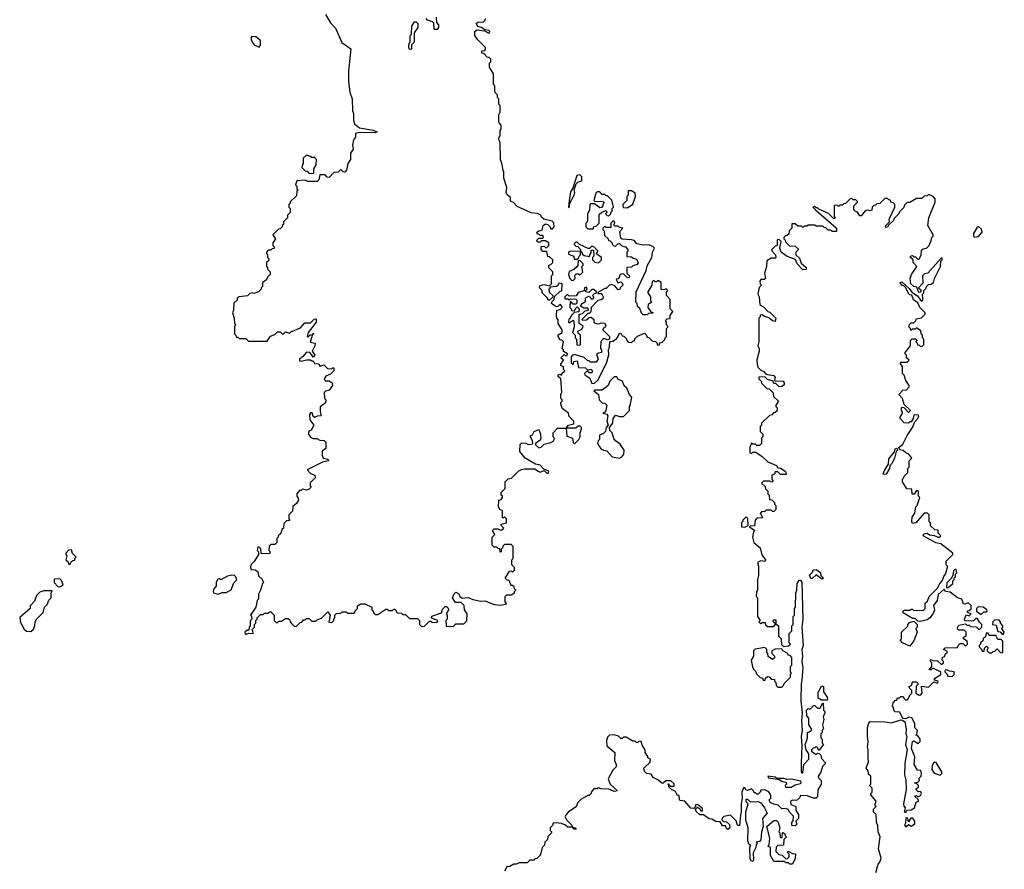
# Model space of a CAD drawing. Extents: x 1980017 to 2252640, y 74400 to 266395.
# Tile 58 of 256: x 2110692 to 2118150, y 114000 to 120435. Entities that reach past the tile are written whole.
import ezdxf

# ---------------------------------------------------------------- set-up
doc = ezdxf.new("R2010")
doc.units = 0

msp = doc.modelspace()

# ---------------------------------------------------------------- linework, layer by layer
at = {"layer": '0CON20XD'}
for points in [[(2113007.5, 120475), (2113045, 120410), (2113085, 120370), (2113133, 120263), (2113200, 120215), (2113182.5, 120045), (2113183.3, 119965), (2113192.5, 119885), (2113210, 119835), (2113212.5, 119745), (2113220, 119725), (2113220, 119675), (2113227.5, 119645), (2113265.9, 119615.9), (2113369.5, 119599.5), (2113400, 119585), (2113382.9, 119577.1), (2113265, 119580.6), (2113236.1, 119573.9), (2113235.8, 119545), (2113221.2, 119525), (2113212.5, 119485), (2113216.7, 119455), (2113197, 119423), (2113196.7, 119375), (2113177.5, 119345), (2113167.5, 119295), (2113155, 119280), (2113141.7, 119281.7), (2113125, 119300), (2113105, 119280), (2113071.7, 119278.3), (2113035, 119240), (2113021.7, 119241.7), (2113005, 119260), (2112965, 119260), (2112957, 119223), (2112945, 119210), (2112905, 119210), (2112875, 119210), (2112855, 119220), (2112790, 119215), (2112780, 119185), (2112790, 119175), (2112790, 119155), (2112800, 119145), (2112790, 119135), (2112788.3, 119101.7), (2112740, 119055), (2112740, 119045), (2112730, 119035), (2112730, 119015), (2112740, 119005), (2112740, 118975), (2112720, 118955), (2112720, 118935), (2112690, 118905), (2112690, 118885), (2112680, 118875), (2112680, 118865), (2112665, 118850), (2112651.7, 118848.3), (2112610, 118805), (2112630, 118775), (2112610, 118745), (2112610, 118725), (2112620, 118715), (2112618.3, 118701.7), (2112605, 118700), (2112595, 118690), (2112575, 118690), (2112560, 118675), (2112560, 118665), (2112570, 118655), (2112570, 118635), (2112580, 118625), (2112578.3, 118611.7), (2112560, 118595), (2112560, 118565), (2112570, 118555), (2112570, 118545), (2112590, 118525), (2112590, 118505), (2112570, 118485), (2112558.3, 118461.7), (2112530, 118445), (2112530, 118415), (2112520, 118405), (2112520, 118395), (2112500, 118375), (2112465, 118360), (2112453, 118367), (2112435, 118360), (2112417, 118343), (2112353, 118337), (2112340, 118325), (2112338.3, 118311.7), (2112313, 118287), (2112310, 118235), (2112302.5, 118215), (2112317.5, 118175), (2112320, 118135), (2112330, 118125), (2112320, 118115), (2112320, 118055), (2112330, 118045), (2112331.7, 118031.7), (2112345, 118030), (2112355, 118020), (2112405, 118020), (2112425, 118000), (2112565, 118000), (2112591.7, 118038.3), (2112625, 118050), (2112645, 118070), (2112665, 118070), (2112685, 118050), (2112705, 118070), (2112735, 118060), (2112745, 118070), (2112818.3, 118101.7), (2112851.7, 118138.3), (2112895, 118140), (2112923, 118167), (2112938.3, 118168.3), (2112936.7, 118145), (2112877.5, 118065), (2112870, 118035), (2112875, 118032.5), (2112893, 118047), (2112910, 118050), (2112915, 118060), (2112920, 118055), (2112910, 118050), (2112892.5, 117992.5), (2112930, 117985), (2112927.5, 117965), (2112907.5, 117925), (2112927.5, 117895), (2112915, 117880), (2112901.7, 117898.3), (2112890, 117915), (2112865, 117916.7), (2112836.7, 117883.3), (2112810, 117865), (2112810, 117850), (2112825, 117847.5), (2112865, 117860), (2112895, 117860), (2112905, 117850), (2112915, 117850), (2112925, 117830), (2112958.3, 117828.3), (2112965, 117810), (2112995, 117820), (2113023, 117793), (2113055, 117790), (2113065, 117800), (2113070, 117795), (2113070, 117775), (2113045, 117750), (2113010, 117735), (2112997.5, 117715), (2113005, 117700), (2113035, 117700), (2113045, 117690), (2113055, 117690), (2113060, 117665), (2113035, 117630), (2113008.3, 117621.7), (2112998.3, 117611.7), (2113000, 117565), (2113010, 117555), (2113010, 117545), (2113005, 117530), (2112968.3, 117501.7), (2112967.5, 117465), (2112976.4, 117433.6), (2112945, 117432.5), (2112925, 117422.5), (2112915, 117430), (2112906.4, 117456.4), (2112895, 117457.5), (2112887.5, 117445), (2112890, 117405), (2112920, 117365), (2112900, 117325), (2112880, 117315), (2112880, 117295), (2112895, 117272.5), (2112913, 117263), (2112941.7, 117261.7), (2112965, 117250), (2112997, 117247), (2113010, 117235), (2113011.7, 117188.3), (2112983, 117167), (2112982.5, 117135), (2112990, 117115), (2113027, 117107), (2113030, 117095), (2112985, 117082.5), (2112870, 117025), (2112895, 116997.5), (2112926.4, 116986.4), (2112930, 116965), (2112893, 116927), (2112892.5, 116905), (2112900, 116895), (2112885, 116880), (2112865, 116872.5), (2112835, 116880), (2112825, 116870), (2112811.7, 116868.3), (2112790, 116845), (2112790, 116825), (2112801.7, 116811.7), (2112802.5, 116795), (2112789.3, 116770.7), (2112761.7, 116748.3), (2112758.3, 116711.7), (2112730, 116685), (2112730, 116655), (2112737, 116643), (2112711.7, 116638.3), (2112691.7, 116618.3), (2112690, 116585), (2112680, 116575), (2112668.3, 116541.7), (2112650, 116525), (2112650, 116515), (2112640, 116505), (2112640, 116475), (2112631.7, 116468.3)], [(2113847.5, 120455), (2113850, 120415), (2113863.3, 120395), (2113863.3, 120375), (2113855, 120360), (2113830.7, 120360.7), (2113827.5, 120407.5), (2113818.3, 120418.3), (2113781.7, 120431.7), (2113770, 120445)], [(2113655, 120210), (2113641.7, 120211.7), (2113640, 120235), (2113643, 120257), (2113650, 120265), (2113650, 120315), (2113660, 120325), (2113662.5, 120385), (2113681.7, 120418.3), (2113695, 120420), (2113707, 120407), (2113707.5, 120375), (2113680, 120335), (2113680, 120265), (2113660, 120245), (2113660, 120215), (2113655, 120210)], [(2114244.1, 120334.1), (2114250, 120335), (2114252.5, 120345), (2114245, 120352.5), (2114215, 120357.5), (2114190, 120375), (2114163, 120383), (2114150, 120405), (2114163, 120417), (2114205, 120420), (2114218.3, 120431.7), (2114220, 120445)], [(2112631.7, 116468.3), (2112625, 116460), (2112595, 116460), (2112581.7, 116448.3), (2112580, 116415), (2112590, 116405), (2112585, 116390), (2112521.7, 116391.7), (2112518.3, 116428.3), (2112505, 116440), (2112495, 116440), (2112490, 116415), (2112500, 116405), (2112500, 116385), (2112468.3, 116331.7), (2112443.3, 116305), (2112440, 116285), (2112445, 116270), (2112475, 116267.5), (2112496.4, 116256.4), (2112501.7, 116221.7), (2112528.3, 116198.3), (2112530, 116185), (2112540, 116175), (2112530, 116165), (2112517, 116113), (2112500, 116085), (2112500, 116045), (2112490, 116035), (2112480, 115985), (2112440, 115925), (2112447, 115917), (2112450, 115895), (2112438.3, 115881.7), (2112437.5, 115845), (2112430, 115835), (2112428.3, 115811.7), (2112415, 115810), (2112397.5, 115795), (2112405, 115777.5), (2112425, 115787.5), (2112460, 115785), (2112457, 115807), (2112450, 115815), (2112470, 115835), (2112470, 115855), (2112480, 115865), (2112480, 115885), (2112490, 115895), (2112490, 115905), (2112515, 115930), (2112535, 115930), (2112545, 115940), (2112575, 115940), (2112585, 115950), (2112595, 115950), (2112620, 115925), (2112620, 115885), (2112635, 115870), (2112645, 115870), (2112655, 115880), (2112675, 115880), (2112705, 115900), (2112725, 115900), (2112738.3, 115888.3), (2112740, 115875), (2112751.7, 115861.7), (2112771.7, 115841.7), (2112785, 115840), (2112815, 115870), (2112828.3, 115871.7), (2112841.7, 115888.3), (2112855, 115890), (2112865, 115900), (2112885, 115900), (2112905, 115880), (2112935, 115880), (2112945, 115890), (2112978.3, 115901.7), (2113025, 115950), (2113042.5, 115925), (2113033, 115873), (2113055, 115870), (2113070, 115885), (2113070, 115895), (2113080, 115905), (2113080, 115925), (2113091.7, 115938.3), (2113125, 115940), (2113135, 115950), (2113165, 115950), (2113175, 115940), (2113225, 115940), (2113231.7, 115958.3), (2113250, 115975), (2113250, 115995), (2113275, 116010), (2113305, 116010), (2113360, 115985), (2113360, 115965), (2113370, 115955), (2113371.7, 115941.7), (2113385, 115930), (2113405, 115930), (2113465, 115970), (2113475, 115970), (2113485, 115960), (2113515, 115960), (2113525, 115970), (2113535, 115970), (2113551.7, 115941.7), (2113585, 115940), (2113595, 115930), (2113615, 115930), (2113645, 115900), (2113705, 115900), (2113720, 115885), (2113720, 115855), (2113735, 115840), (2113758.3, 115841.7), (2113795, 115880), (2113805, 115880), (2113815, 115870), (2113855, 115872.5), (2113860, 115885), (2113845, 115890), (2113811.7, 115901.7), (2113813.6, 115916.4), (2113887, 115943), (2113895, 115970), (2113915, 115990), (2113925, 115990), (2113938.3, 115978.3), (2113940, 115965), (2113922.5, 115935), (2113930, 115925), (2113930, 115895), (2113920, 115885), (2113921.7, 115841.7), (2113975, 115840), (2113995, 115860), (2114055, 115860), (2114078.3, 115881.7), (2114080, 115935), (2114060, 115965), (2114058.3, 115998.3), (2114035, 116020), (2113991.7, 116021.7), (2113970, 116055), (2113982.3, 116087.7), (2113995, 116100), (2114017.7, 116087.7), (2114026.4, 116066.4), (2114043, 116053), (2114088.3, 116058.3), (2114123.6, 116043.6), (2114185, 116030), (2114215, 116032.5), (2114285, 116006.2), (2114335, 116000), (2114378.3, 116011.7), (2114370, 116025), (2114370, 116065), (2114381.7, 116078.3), (2114415, 116080), (2114440, 116095), (2114440, 116105), (2114450, 116115), (2114440, 116125), (2114438.3, 116138.3), (2114425, 116150), (2114415, 116150), (2114398.3, 116188.3), (2114385, 116190), (2114370, 116205), (2114401.7, 116258.3), (2114415, 116260), (2114425, 116250), (2114440, 116265), (2114440, 116285), (2114420, 116305), (2114420, 116345), (2114430, 116355), (2114430, 116445), (2114415, 116460), (2114365, 116460), (2114351.7, 116448.3), (2114350, 116435), (2114340, 116425), (2114340, 116405), (2114331.7, 116401.7), (2114328.3, 116428.3), (2114315, 116430), (2114305, 116440), (2114285, 116440), (2114270, 116455), (2114270, 116515), (2114290, 116535), (2114272.5, 116565), (2114285, 116580), (2114315, 116580), (2114325, 116570), (2114345, 116570), (2114360, 116585), (2114341.7, 116601.7), (2114340, 116615), (2114380, 116625), (2114380, 116655), (2114365, 116670), (2114355, 116660), (2114350, 116665), (2114348.3, 116718.3), (2114331.7, 116721.7), (2114317.5, 116745), (2114320, 116795), (2114338.3, 116801.7), (2114350, 116815), (2114350, 116825), (2114340, 116835), (2114340, 116855), (2114370, 116885), (2114370, 116935), (2114393, 116957), (2114416.4, 116963.6), (2114471.7, 117018.3), (2114493, 117027), (2114515, 117032.5), (2114593, 117033), (2114615, 117017.5), (2114635, 117008.8), (2114665, 117020), (2114685, 117000), (2114695, 117000), (2114700, 117015), (2114661.7, 117031.7), (2114635, 117060), (2114599.3, 117069.3), (2114520, 117115), (2114480, 117165), (2114481.7, 117218.3), (2114495, 117230), (2114525, 117227.5), (2114545, 117217.5), (2114578.3, 117221.7), (2114577, 117247), (2114560, 117275), (2114560, 117285), (2114575, 117290), (2114590, 117315), (2114625, 117330), (2114637.5, 117295), (2114640, 117265), (2114635, 117250), (2114600, 117225), (2114600, 117215), (2114625, 117192.5), (2114641.7, 117198.3), (2114665, 117220), (2114715, 117232.5), (2114737.5, 117245), (2114742.5, 117265), (2114733.3, 117275), (2114732.5, 117305), (2114765, 117340), (2114830, 117340), (2114850, 117365), (2114890, 117375), (2114890, 117395), (2114855, 117430), (2114850, 117455), (2114800.7, 117490.7), (2114790, 117525), (2114790, 117535), (2114800, 117545), (2114800, 117555), (2114790, 117565), (2114790, 117595), (2114797.5, 117615), (2114790, 117715), (2114771.7, 117731.7), (2114770, 117745), (2114785, 117750), (2114798.3, 117741.7), (2114801.7, 117758.3), (2114820, 117775), (2114810, 117785), (2114810, 117805), (2114790, 117815), (2114790, 117825), (2114810, 117855), (2114790, 117875), (2114815, 117900), (2114825, 117890), (2114838.3, 117891.7), (2114840, 117905), (2114811.7, 117921.7), (2114810, 117935), (2114800, 117945), (2114810, 117995), (2114798.3, 118008.3), (2114785, 118010), (2114770, 118035), (2114771.7, 118048.3), (2114800, 118065), (2114800, 118085), (2114770, 118135), (2114771.7, 118161.7), (2114760, 118175), (2114757.5, 118195), (2114760, 118235), (2114785, 118240), (2114800, 118255), (2114797, 118267), (2114785, 118280), (2114768.3, 118261.7), (2114755, 118260), (2114720, 118285), (2114721.7, 118298.3), (2114740, 118315), (2114741.7, 118338.3), (2114785, 118380), (2114798.3, 118381.7), (2114800, 118435), (2114775, 118440), (2114768.3, 118421.7), (2114757, 118413), (2114731.7, 118411.7), (2114711.7, 118408.3), (2114700, 118395), (2114701.7, 118371.7), (2114730, 118345), (2114728.3, 118331.7), (2114705, 118310), (2114695, 118310), (2114690, 118325), (2114650, 118365), (2114650, 118385), (2114630, 118405), (2114631.7, 118418.3), (2114653, 118427), (2114665, 118430), (2114705, 118420), (2114720, 118435), (2114720, 118495), (2114730, 118505), (2114730, 118525), (2114700, 118555), (2114700, 118575), (2114715, 118580), (2114730, 118595), (2114730, 118615), (2114705, 118640), (2114691.7, 118641.7), (2114685, 118680), (2114655, 118680), (2114642.5, 118695), (2114641.7, 118718.3), (2114665, 118720), (2114675, 118710), (2114685, 118710), (2114700, 118725), (2114700, 118745), (2114675, 118760), (2114645, 118760), (2114635, 118750), (2114615, 118750), (2114610, 118765), (2114625, 118780), (2114655, 118780), (2114660, 118785), (2114655, 118800), (2114635, 118800), (2114625, 118810), (2114615, 118810), (2114610, 118825), (2114623, 118837), (2114648.3, 118841.7), (2114657.5, 118875), (2114675, 118890), (2114693, 118883), (2114710, 118865), (2114715, 118850), (2114728.3, 118851.7), (2114740, 118865), (2114737, 118897), (2114725, 118910), (2114663, 118923), (2114645, 118940), (2114640, 118955), (2114615, 118967.5), (2114565, 118972.5), (2114459.5, 119019.5), (2114431.2, 119051.2), (2114410.7, 119060.7), (2114408.3, 119088.3), (2114385, 119107.5), (2114376.7, 119125), (2114382.5, 119165), (2114360, 119235), (2114360, 119285), (2114353, 119293), (2114347, 119337), (2114332.5, 119375), (2114330, 119505), (2114320, 119525), (2114323, 119547), (2114330, 119555), (2114330, 119595), (2114340, 119605), (2114340, 119635), (2114323, 119653), (2114320, 119665), (2114320, 119715), (2114330, 119735), (2114330, 119785), (2114320, 119795), (2114320, 119835), (2114310, 119845), (2114310, 119865), (2114293, 119883), (2114290, 119895), (2114290, 119935), (2114280, 119945), (2114280, 120025), (2114250, 120075), (2114250, 120105), (2114260, 120115), (2114260, 120135), (2114248.3, 120148.3), (2114231.7, 120151.7), (2114208.3, 120178.3), (2114191.7, 120181.7), (2114191.7, 120198.3), (2114218.3, 120201.7), (2114220, 120225), (2114161.7, 120281.7), (2114140, 120315), (2114140, 120345), (2114155, 120357.5), (2114211.7, 120351.7), (2114244.1, 120334.1)], [(2112505, 120227.5), (2112515.9, 120244.1), (2112515, 120277.5), (2112480, 120305), (2112451.2, 120308.8), (2112443.3, 120295), (2112453.3, 120265), (2112467.5, 120245), (2112505, 120227.5)], [(2112915, 119270), (2112920, 119275), (2112920, 119305), (2112937.5, 119335), (2112940, 119375), (2112925, 119390), (2112905, 119390), (2112895, 119400), (2112865, 119410), (2112840, 119385), (2112840, 119345), (2112833, 119337), (2112830, 119315), (2112855, 119290), (2112868.3, 119288.3), (2112883, 119273), (2112915, 119270)], [(2114855, 119010), (2114860, 119045), (2114891.2, 119105), (2114896.2, 119125), (2114892.5, 119147.5), (2114907.5, 119192.5), (2114923, 119207), (2114950, 119215), (2114950, 119245), (2114935, 119260), (2114912.5, 119255), (2114881.7, 119158.3), (2114865, 119130), (2114853.3, 119065), (2114850, 119015), (2114855, 119010)], [(2115035, 118850), (2115041.7, 118868.3), (2115058.3, 118871.7), (2115080, 118895), (2115081.7, 118958.3), (2115101.7, 118978.3), (2115135, 118990), (2115140, 118975), (2115130, 118965), (2115141.7, 118951.7), (2115155, 118950), (2115170, 118965), (2115170, 118975), (2115180, 118985), (2115180, 119005), (2115190, 119015), (2115178.3, 119068.3), (2115145, 119100), (2115135, 119100), (2115125, 119110), (2115105, 119110), (2115085, 119130), (2115065, 119130), (2115055, 119120), (2115040, 119065), (2115045, 119060), (2115108.3, 119058.3), (2115120, 119045), (2115110, 119035), (2115110, 119025), (2115098.3, 119011.7), (2115085, 119010), (2115045, 119040), (2115015, 119040), (2115010, 119035), (2115007, 118993), (2114992.5, 118965), (2114991.7, 118918.3), (2114990, 118905), (2114980, 118895), (2114980, 118865), (2114995, 118850), (2115035, 118850)], [(2115295, 119010), (2115335, 119037.5), (2115356.7, 119095), (2115355, 119120), (2115325, 119140), (2115301.7, 119138.3), (2115300, 119105), (2115290, 119095), (2115290, 119065), (2115260, 119035), (2115261.7, 119011.7), (2115295, 119010)], [(2117396, 114805), (2117393.8, 114715), (2117404, 114675), (2117406.2, 114605), (2117387.5, 114495), (2117388.3, 114478.3), (2117400, 114465), (2117392.5, 114435), (2117405, 114430), (2117411.7, 114448.3), (2117445, 114450), (2117470, 114465), (2117481.7, 114508.3), (2117500, 114515), (2117498.3, 114528.3), (2117470, 114555), (2117485, 114560), (2117495, 114550), (2117515, 114560), (2117522.5, 114575), (2117517, 114587), (2117495, 114590), (2117481.7, 114601.7), (2117481.7, 114608.3), (2117500, 114625), (2117500, 114635), (2117488.3, 114648.3), (2117470, 114655), (2117495, 114660), (2117505, 114670), (2117507, 114677), (2117500, 114685), (2117520, 114705), (2117522.5, 114725), (2117518.3, 114748.3), (2117491.7, 114751.7), (2117467.5, 114795), (2117471.7, 114851.7), (2117447.5, 114915), (2117455, 114967.5), (2117465, 114972.5), (2117497.5, 114952.5), (2117511.7, 114968.3), (2117512.5, 114985), (2117495, 115010), (2117480, 115015), (2117487.5, 115022.5), (2117491.7, 115051.7), (2117472.5, 115072.5), (2117472.5, 115105), (2117448.3, 115148.3), (2117427, 115153), (2117405, 115140), (2117381.7, 115141.7), (2117359.3, 115189.3), (2117323, 115193), (2117313, 115203), (2117310, 115225), (2117302.5, 115235), (2117308.3, 115261.7), (2117325, 115280), (2117335, 115280), (2117341.7, 115298.3), (2117355, 115300), (2117365, 115310), (2117385, 115310), (2117390, 115295), (2117405, 115280), (2117420, 115285), (2117435, 115320), (2117450, 115335), (2117450, 115355), (2117431.7, 115371.7), (2117430, 115385), (2117450, 115395), (2117455, 115420), (2117485, 115420), (2117500, 115405), (2117483, 115387), (2117480, 115335), (2117505, 115320), (2117518.3, 115321.7), (2117527, 115333), (2117523, 115387), (2117575, 115380), (2117615, 115420), (2117645, 115410), (2117650, 115425), (2117621.7, 115431.7), (2117620, 115445), (2117670, 115475), (2117670, 115495), (2117635, 115510), (2117615, 115520), (2117605, 115520), (2117595, 115510), (2117581.7, 115511.7), (2117600, 115535), (2117600, 115565), (2117590, 115575), (2117591.7, 115588.3), (2117615, 115580), (2117641.7, 115581.7), (2117675, 115550), (2117690, 115565), (2117690, 115575), (2117680, 115585), (2117683, 115607), (2117698.3, 115611.7), (2117701.7, 115628.3), (2117720, 115645), (2117708.3, 115658.3), (2117690, 115665), (2117701.7, 115678.3), (2117795, 115680), (2117800, 115695), (2117815, 115710), (2117835, 115710), (2117855, 115690), (2117870, 115705), (2117868.3, 115728.3), (2117840, 115745), (2117841.7, 115758.3), (2117860, 115765), (2117860, 115795), (2117845, 115810), (2117805, 115810), (2117792.5, 115825), (2117805, 115850), (2117855, 115860), (2117865, 115850), (2117885, 115850), (2117895, 115840), (2117937, 115837), (2117955, 115820), (2117965, 115820), (2117980, 115835), (2117980, 115855), (2117961.7, 115871.7), (2117945, 115900), (2117935, 115900), (2117917, 115883), (2117901.7, 115878.3), (2117851.7, 115881.7), (2117847.5, 115895), (2117861.7, 115928.3), (2117885, 115920), (2117900, 115935), (2117870, 115945), (2117871.7, 115958.3), (2117885, 115960), (2117898.3, 115971.7), (2117898.3, 115998.3), (2117875, 116017.5), (2117851.7, 116008.3), (2117840, 116010), (2117827.5, 116045), (2117796.4, 116056.4), (2117739.5, 116099.5), (2117704.3, 116104.3), (2117695, 116122.5), (2117649.3, 116080.7), (2117641.2, 116035), (2117613, 115997), (2117620, 115965), (2117612, 115938), (2117585.9, 115904.1), (2117565, 115890), (2117515, 115877.5), (2117495, 115880), (2117475, 115900), (2117455, 115900), (2117383.6, 115943.6), (2117383.3, 115956.7), (2117395, 115962.5), (2117435, 115962.5), (2117445, 115970), (2117455, 115970), (2117465, 115960), (2117538.3, 115961.7), (2117550, 115975), (2117550, 116015), (2117568.3, 116031.7), (2117580, 116065), (2117645, 116130), (2117662.5, 116165), (2117680, 116185), (2117691.2, 116218.8), (2117705.7, 116234.3), (2117720, 116285), (2117720, 116295), (2117710, 116305), (2117710, 116335), (2117760, 116385), (2117760, 116395), (2117670, 116465), (2117632.3, 116472.3), (2117536, 116525), (2117539.5, 116540.5), (2117565, 116546.7), (2117583.6, 116533.6), (2117619.3, 116529.3), (2117655, 116513.8), (2117670, 116525), (2117650, 116545), (2117648.3, 116568.3), (2117625, 116570), (2117591.7, 116601.7), (2117590, 116625), (2117580, 116635), (2117580, 116685), (2117568.3, 116698.3), (2117541.7, 116698.3), (2117480, 116625), (2117455, 116620), (2117450, 116635), (2117453, 116667), (2117471.7, 116698.3), (2117480, 116745), (2117490, 116755), (2117510, 116815), (2117500, 116825), (2117500, 116865), (2117485, 116870), (2117468.3, 116841.7), (2117451.7, 116841.7), (2117448.3, 116878.3), (2117411.7, 116881.7), (2117380, 116935), (2117380, 116955), (2117390, 116965), (2117391.7, 116978.3), (2117420, 117005), (2117420, 117035), (2117430, 117045), (2117430, 117095), (2117450, 117115), (2117427.5, 117145), (2117403.9, 117153.9), (2117385, 117173.3), (2117357.5, 117177.5), (2117350, 117195), (2117380.7, 117219.3), (2117413.3, 117285), (2117455, 117347.5), (2117471.2, 117388.8), (2117495.8, 117414.2), (2117502.5, 117435), (2117495, 117442.5), (2117465, 117440), (2117460, 117415), (2117445, 117390), (2117435, 117390), (2117425, 117380), (2117391.7, 117381.7), (2117360, 117415), (2117360, 117425), (2117380, 117455), (2117380, 117465), (2117370, 117475), (2117370, 117495), (2117375, 117500), (2117388.3, 117498.3), (2117425, 117460), (2117435, 117470), (2117440, 117475), (2117391.7, 117521.7), (2117380, 117565), (2117350, 117595), (2117381.7, 117628.3), (2117408.3, 117631.7), (2117430, 117655), (2117430, 117665), (2117403, 117703), (2117391.7, 117741.7), (2117380, 117755), (2117380, 117805), (2117360, 117835), (2117365, 117840), (2117415, 117840), (2117430, 117855), (2117410, 117875), (2117410, 117895), (2117400, 117905), (2117400, 117915), (2117440, 117965), (2117440, 118005), (2117451.7, 118018.3), (2117478.3, 118018.3), (2117490, 118005), (2117480, 117995), (2117490, 117985), (2117491.7, 117971.7), (2117505, 117970), (2117515, 117960), (2117528.3, 117961.7), (2117540, 117975), (2117540, 118015), (2117530, 118025), (2117530, 118045), (2117520, 118055), (2117518.3, 118078.3), (2117485, 118100), (2117475, 118090), (2117455, 118090), (2117441.7, 118081.7), (2117440, 118095), (2117430, 118105), (2117430, 118125), (2117445, 118140), (2117465, 118140), (2117480, 118155), (2117481.7, 118168.3), (2117523, 118177), (2117550, 118205), (2117550, 118215), (2117510, 118255), (2117495, 118290), (2117463.3, 118313.3), (2117448.3, 118348.3), (2117435, 118350), (2117425, 118360), (2117403, 118403), (2117388.3, 118418.3), (2117373.6, 118423.6), (2117360, 118445), (2117375, 118450), (2117429.3, 118399.3), (2117450.7, 118370.7), (2117493, 118343), (2117515, 118310), (2117526.7, 118303.3), (2117532.5, 118315), (2117530, 118355), (2117540, 118365), (2117540, 118385), (2117558.3, 118401.7), (2117560, 118415), (2117575, 118430), (2117597, 118433), (2117612.5, 118445), (2117620, 118475), (2117667.5, 118565), (2117670, 118605), (2117680, 118615), (2117678.3, 118628.3), (2117671.7, 118628.3), (2117570, 118515), (2117545, 118510), (2117530, 118495), (2117531.7, 118438.3), (2117500, 118405), (2117518.3, 118388.3), (2117518.3, 118371.7), (2117505, 118370), (2117500, 118375), (2117488.3, 118408.3), (2117465, 118413.3), (2117442.5, 118435), (2117437.5, 118475), (2117447.5, 118505), (2117487.5, 118565), (2117460, 118595), (2117460, 118615), (2117440, 118635), (2117440, 118645), (2117455, 118650), (2117465, 118640), (2117478.3, 118638.3), (2117495, 118620), (2117505, 118620), (2117520, 118655), (2117521.7, 118688.3), (2117535, 118700), (2117560, 118705), (2117580, 118725), (2117597, 118763), (2117600, 118785), (2117610, 118795), (2117610, 118805), (2117570, 118875), (2117577.5, 118935), (2117626.4, 119053.6), (2117627, 119077), (2117608.3, 119098.3), (2117575, 119110), (2117565, 119100), (2117541.7, 119098.3), (2117525, 119080), (2117485, 119080), (2117435, 119050), (2117415, 119050), (2117395, 119030), (2117388.3, 119011.7), (2117355, 118980), (2117350, 118965), (2117315, 118930), (2117310, 118915), (2117271.7, 118878.3), (2117266.4, 118863.6), (2117255, 118860), (2117250, 118865), (2117252.5, 118875), (2117280, 118905), (2117277.5, 118925), (2117320, 119015), (2117320, 119035), (2117308.3, 119048.3), (2117291.7, 119051.7), (2117288.3, 119068.3), (2117275, 119070), (2117265, 119080), (2117245, 119080), (2117208.3, 119041.7), (2117185, 119040), (2117175, 119030), (2117161.7, 119028.3), (2117150, 119015), (2117147, 118993), (2117135, 118987.5), (2117115, 118992.5), (2117095, 118987.5), (2117065, 118950), (2117055, 118950), (2117038.3, 118978.3), (2117021.7, 118981.7), (2117010, 118995), (2117010, 119025), (2117038.3, 119051.7), (2117038.3, 119058.3), (2117025, 119070), (2117005, 119070), (2116995, 119080), (2116981.7, 119078.3), (2116948.3, 119041.7), (2116935, 119040), (2116925, 119030), (2116905, 119030), (2116895, 119020), (2116885, 119030), (2116861.7, 119028.3), (2116860, 118945), (2116870, 118935), (2116865, 118930), (2116855, 118930), (2116818.3, 118968.3), (2116745, 119000), (2116735, 119010), (2116725, 119010), (2116715, 119020), (2116700, 119015), (2116720, 118995)], [(2116720, 118995), (2116880, 118855), (2116878.3, 118831.7), (2116845, 118830), (2116835, 118840), (2116815, 118840), (2116798.3, 118858.3), (2116785, 118860), (2116775, 118870), (2116725, 118870), (2116715, 118880), (2116665, 118880), (2116655, 118870), (2116635, 118870), (2116625, 118860), (2116615, 118870), (2116585, 118870), (2116565, 118890), (2116541.7, 118888.3), (2116540, 118855), (2116520, 118835), (2116518.3, 118811.7), (2116505, 118800), (2116491.7, 118798.3), (2116480, 118785), (2116480, 118775), (2116490, 118765), (2116491.7, 118751.7), (2116521.7, 118721.7), (2116565, 118720), (2116588.3, 118698.3), (2116588.3, 118691.7), (2116570, 118675), (2116570, 118655), (2116598.3, 118628.3), (2116611.7, 118591.7), (2116648.3, 118558.3), (2116648.3, 118541.7), (2116625, 118540), (2116580, 118585), (2116568.3, 118618.3), (2116505, 118642.5), (2116460, 118675), (2116450, 118705), (2116460, 118755), (2116448.3, 118768.3), (2116435, 118770), (2116430, 118765), (2116428.3, 118721.7), (2116415, 118720), (2116390, 118695), (2116390, 118685), (2116417.5, 118655), (2116420, 118635), (2116415, 118630), (2116385, 118630), (2116351.7, 118608.3), (2116347.5, 118565), (2116332.5, 118515), (2116340, 118475), (2116331.7, 118468.3), (2116305, 118467.5), (2116297.5, 118455), (2116300, 118435), (2116310, 118425), (2116293.6, 118406.4), (2116283.3, 118355), (2116293.3, 118335), (2116298.3, 118278.3), (2116328.3, 118258.3), (2116360, 118225), (2116375, 118220), (2116420, 118175), (2116415, 118150), (2116393, 118153), (2116367, 118177), (2116328.3, 118188.3), (2116315, 118200), (2116301.7, 118198.3), (2116300, 118185), (2116290, 118175), (2116290, 117995), (2116283.3, 117965), (2116292, 117945), (2116292, 117925), (2116275, 117860), (2116278.8, 117825), (2116283.9, 117803.9), (2116307, 117777), (2116325, 117772.5), (2116341.7, 117751.7), (2116355, 117747.5), (2116405, 117740), (2116413.3, 117725), (2116410, 117705), (2116415, 117700), (2116475, 117697.5), (2116482.5, 117685), (2116481.7, 117668.3), (2116463.9, 117656.1), (2116443.6, 117653.6), (2116418.3, 117678.3), (2116405, 117680), (2116398.3, 117698.3), (2116355, 117710), (2116335, 117730), (2116291.7, 117728.3), (2116290, 117715), (2116310, 117695), (2116311.7, 117681.7), (2116351.7, 117641.7), (2116368.3, 117638.3), (2116398.3, 117608.3), (2116401.7, 117581.7), (2116440, 117545), (2116420, 117515), (2116420, 117505), (2116430, 117495), (2116428.3, 117471.7), (2116415, 117460), (2116401.7, 117458.3), (2116388.3, 117441.7), (2116371.7, 117438.3), (2116311.7, 117378.3), (2116310, 117365), (2116300, 117355), (2116300, 117315), (2116320, 117295), (2116320, 117275), (2116310, 117265), (2116310, 117225), (2116295, 117210), (2116275, 117210), (2116265, 117220), (2116245, 117220), (2116235, 117230), (2116223.3, 117195), (2116222.5, 117155), (2116235, 117150), (2116245, 117160), (2116268.3, 117158.3), (2116316.4, 117126.4), (2116360, 117085), (2116425, 117057.5), (2116435, 117040), (2116455, 117037.5), (2116490, 117015), (2116500, 116995), (2116495, 116990), (2116455, 116990), (2116435, 117010), (2116415, 117010), (2116408.3, 116991.7), (2116390, 116985), (2116390, 116955), (2116400, 116945), (2116388.3, 116931.7), (2116375, 116940), (2116325, 116940), (2116310, 116925), (2116338.3, 116898.3), (2116341.7, 116881.7), (2116360, 116865), (2116360, 116845), (2116370, 116835), (2116371.7, 116801.7), (2116388.3, 116798.3), (2116408.3, 116778.3), (2116410, 116765), (2116420, 116755), (2116420, 116725), (2116405, 116710), (2116395, 116710), (2116385, 116720), (2116345, 116720), (2116335, 116710), (2116311.7, 116708.3), (2116300, 116695), (2116308.3, 116688.3), (2116318.3, 116661.7), (2116275, 116660), (2116262.5, 116645), (2116258.3, 116601.7), (2116225, 116600), (2116220, 116595), (2116260, 116565), (2116250, 116555), (2116242.5, 116515), (2116252.5, 116475), (2116300, 116435), (2116313, 116383), (2116340, 116345), (2116335, 116332.5), (2116305, 116337.5), (2116280, 116325), (2116287.5, 116295), (2116287.5, 116225), (2116280, 116195), (2116280, 116115), (2116272.5, 116105), (2116270, 116065), (2116280, 116055), (2116280, 115915), (2116300, 115885), (2116290, 115875), (2116305, 115860), (2116315, 115870), (2116338.3, 115868.3), (2116341.7, 115851.7), (2116355, 115840), (2116405, 115840), (2116420, 115860), (2116401.7, 115871.7), (2116400, 115885), (2116405, 115890), (2116418.3, 115888.3), (2116420, 115860), (2116440, 115845), (2116440, 115765), (2116460, 115745), (2116463, 115703), (2116478.3, 115688.3), (2116515, 115693.3), (2116530, 115705), (2116520, 115715), (2116520, 115785), (2116540, 115805), (2116540, 115845), (2116550, 115855), (2116550, 115915), (2116560, 115925), (2116560, 115975), (2116567.5, 115985), (2116570, 116095), (2116577.5, 116115), (2116580, 116165), (2116595, 116190), (2116605, 116190), (2116616.7, 116175), (2116624.2, 115895), (2116615.7, 115835), (2116627.5, 115695), (2116615.9, 115664.1), (2116621.4, 115615), (2116616, 115575), (2116622.9, 115525), (2116617.5, 115435), (2116610, 115405), (2116608.6, 115275), (2116620, 115185), (2116613.8, 115125), (2116620, 115055), (2116610, 115005), (2116617.5, 114935), (2116610, 114805), (2116612.3, 114742.3), (2116615, 114730), (2116625, 114730), (2116632.5, 114795), (2116670, 114835), (2116670, 114875), (2116650, 114905), (2116642.5, 114945), (2116651.7, 114971.7), (2116660, 114995), (2116660, 115035), (2116675, 115040), (2116690, 115055), (2116690, 115065), (2116670, 115095), (2116670, 115145), (2116653, 115163), (2116652.5, 115205), (2116663, 115217), (2116675, 115212.5), (2116685, 115217.5), (2116705, 115240), (2116715, 115240), (2116735, 115220), (2116755, 115220), (2116771.7, 115258.3), (2116778.3, 115258.3), (2116780, 115205), (2116790, 115195), (2116790, 115185), (2116777.5, 115155), (2116782.5, 115135), (2116772.5, 115095), (2116780, 115065), (2116770, 115055), (2116770, 115035), (2116760, 115025), (2116760, 114995), (2116770, 114985), (2116770, 114955), (2116780, 114945), (2116748.3, 114901.7), (2116741.7, 114901.7), (2116738.3, 114918.3), (2116725, 114930), (2116715, 114920), (2116701.7, 114918.3), (2116690, 114905), (2116690, 114895), (2116725, 114870), (2116735, 114880), (2116748.3, 114878.3), (2116760, 114865), (2116765, 114840), (2116797.5, 114805), (2116771.7, 114778.3), (2116760, 114735), (2116740, 114705), (2116741.7, 114691.7), (2116761.7, 114671.7), (2116762.5, 114645), (2116738.3, 114601.7), (2116735, 114550), (2116725, 114540), (2116705, 114540), (2116656.4, 114556.4), (2116605, 114560), (2116600, 114545), (2116575, 114520), (2116545, 114522.5), (2116530, 114515), (2116531.7, 114491.7), (2116570, 114475), (2116570, 114445), (2116590, 114415), (2116590, 114385), (2116570, 114365), (2116578.3, 114341.7), (2116565, 114330), (2116541.7, 114331.7), (2116540, 114355), (2116551.7, 114368.3), (2116553, 114403), (2116525, 114430), (2116513, 114453), (2116495, 114460), (2116465, 114457.5), (2116437, 114487), (2116405, 114493.3), (2116377, 114507), (2116370, 114525), (2116381.7, 114538.3), (2116381.7, 114561.7), (2116366, 114586), (2116335, 114602.5), (2116305, 114600), (2116300, 114585), (2116285, 114570), (2116275, 114570), (2116265, 114580), (2116255, 114580), (2116250, 114595), (2116235, 114610), (2116205, 114597.5), (2116195, 114600), (2116185, 114616.7), (2116175, 114616.7), (2116162, 114585), (2116164.2, 114535.8), (2116156, 114495), (2116158, 114435), (2116152.5, 114412.5), (2116145, 114330), (2116130, 114335), (2116118.3, 114368.3), (2116075, 114410), (2116025, 114400), (2116011.7, 114388.3), (2116010, 114375), (2116021.7, 114361.7), (2116045, 114360), (2116068.3, 114338.3), (2116070, 114315), (2116055, 114302.5), (2116045, 114310), (2116038.3, 114328.3), (2116015, 114330), (2115998.3, 114358.3), (2115965, 114362.5), (2115935, 114380), (2115915, 114382.5), (2115871.7, 114411.7), (2115843, 114413), (2115817, 114437), (2115810, 114455), (2115825, 114470), (2115840, 114460), (2115851.7, 114441.7), (2115865, 114440), (2115865, 114460), (2115825, 114490), (2115811.7, 114488.3), (2115810, 114475), (2115798.3, 114461.7), (2115775, 114463.3), (2115730, 114515), (2115695, 114520), (2115690, 114525), (2115688.3, 114558.3), (2115675, 114560), (2115658.3, 114588.3), (2115630, 114605), (2115610, 114625), (2115610, 114640), (2115600, 114645), (2115608.3, 114648.3), (2115610, 114640), (2115625, 114630), (2115650, 114630), (2115648.3, 114648.3), (2115625, 114670), (2115585, 114670), (2115567, 114653), (2115555, 114652.5), (2115526.7, 114676.7), (2115490, 114695), (2115475, 114720), (2115440, 114725), (2115425, 114740), (2115420, 114765), (2115468.3, 114811.7), (2115470, 114835), (2115450, 114845), (2115450, 114855), (2115430, 114885), (2115430, 114905), (2115410, 114935), (2115398.3, 114968.3), (2115385, 114970), (2115375, 114960), (2115365, 114960), (2115355, 114970), (2115335, 114970), (2115285, 115000), (2115265, 115000), (2115255, 114990), (2115245, 114990), (2115228.3, 115008.3), (2115195, 115017.5), (2115160, 115015), (2115145, 115000), (2115137.5, 114975), (2115140, 114935), (2115200, 114885), (2115197.5, 114825), (2115210, 114795), (2115210, 114775), (2115185, 114750), (2115150, 114685), (2115163.6, 114643.6), (2115220, 114595), (2115195, 114590), (2115155, 114607.5), (2115095, 114610), (2115075, 114617.5), (2115065, 114610), (2115041.7, 114608.3), (2115020, 114585), (2115020, 114575), (2115005, 114560), (2114995, 114560)], [(2115025, 117680), (2115045, 117682.5), (2115070, 117705), (2115136.2, 117833.8), (2115153.6, 117896.4), (2115152.5, 117935), (2115160, 117955), (2115161.7, 117998.3), (2115185, 118000), (2115213, 118017), (2115230, 118045), (2115230, 118055), (2115245, 118060), (2115255, 118040), (2115268.3, 118038.3), (2115288.3, 118018.3), (2115290, 118005), (2115301.7, 117991.7), (2115325, 117990), (2115335, 118000), (2115348.3, 118001.7), (2115351.7, 118018.3), (2115371.7, 118038.3), (2115425, 118060), (2115438.3, 118048.3), (2115445, 118030), (2115458.3, 118028.3), (2115485, 118000), (2115508.3, 117998.3), (2115520, 117985), (2115521.7, 117971.7), (2115535, 117970), (2115541.7, 117988.3), (2115558.3, 117991.7), (2115578.3, 118011.7), (2115580, 118025), (2115590, 118035), (2115590, 118095), (2115600, 118105), (2115600, 118115), (2115590, 118125), (2115590, 118145), (2115583, 118157), (2115595, 118170), (2115618.3, 118171.7), (2115620, 118195), (2115640, 118225), (2115620, 118245), (2115620, 118315), (2115590, 118345), (2115590, 118375), (2115600, 118385), (2115585, 118400), (2115575, 118390), (2115551.7, 118391.7), (2115550, 118445), (2115525, 118460), (2115515, 118450), (2115505, 118450), (2115495, 118460), (2115481.7, 118448.3), (2115480, 118425), (2115450, 118375), (2115450, 118365), (2115470, 118335), (2115470, 118305), (2115480, 118295), (2115451.7, 118278.3), (2115450, 118255), (2115471.7, 118221.7), (2115488.3, 118218.3), (2115488.3, 118211.7), (2115455, 118210), (2115445, 118200), (2115415, 118200), (2115401.7, 118211.7), (2115388.3, 118248.3), (2115371.7, 118261.7), (2115370, 118285), (2115360, 118295), (2115362.5, 118375), (2115436.7, 118535), (2115445, 118570), (2115481.2, 118635), (2115486.2, 118673.8), (2115500, 118705), (2115487.7, 118717.7), (2115455, 118730), (2115415, 118726.7), (2115367.5, 118737.5), (2115345, 118762.5), (2115325, 118768.8), (2115255, 118772.5), (2115245, 118780), (2115238.3, 118831.7), (2115260, 118855), (2115235, 118860), (2115225, 118870), (2115201.7, 118871.7), (2115190, 118885), (2115200, 118895), (2115195, 118910), (2115185, 118910), (2115170, 118895), (2115168.3, 118861.7), (2115135, 118860), (2115125, 118870), (2115110, 118855), (2115110, 118845), (2115120, 118835), (2115121.7, 118801.7), (2115150, 118775), (2115151.7, 118761.7), (2115165, 118760), (2115178.3, 118748.3), (2115180, 118735), (2115191.7, 118721.7), (2115205, 118720), (2115221.7, 118738.3), (2115235, 118740), (2115251.7, 118721.7), (2115280, 118715), (2115297.5, 118695), (2115297.5, 118682.5), (2115290, 118675), (2115291.7, 118641.7), (2115325, 118640), (2115338.3, 118628.3), (2115365, 118620), (2115377.5, 118592.5), (2115368.3, 118581.7), (2115335, 118570), (2115325, 118560), (2115291.7, 118558.3), (2115290, 118515), (2115310, 118495), (2115308.3, 118481.7), (2115295, 118480), (2115268.3, 118508.3), (2115255, 118510), (2115240, 118505), (2115228.3, 118471.7), (2115210, 118470), (2115221.7, 118441.7), (2115245, 118450), (2115257, 118437), (2115260, 118425), (2115240, 118405), (2115238.3, 118391.7), (2115225, 118390), (2115200, 118420), (2115175, 118430), (2115160, 118425), (2115135, 118400), (2115125, 118400), (2115071.7, 118368.3), (2115071.7, 118361.7), (2115095, 118360), (2115105, 118350), (2115112.5, 118335), (2115108.3, 118321.7), (2115095, 118312.5), (2115071.7, 118308.3), (2115020, 118255), (2115018.3, 118221.7), (2115005, 118210), (2114995, 118210), (2114950, 118165), (2114955, 118160), (2114985, 118162.5), (2115005, 118180), (2115021.7, 118181.7), (2115040, 118165), (2115040, 118145), (2115048.3, 118138.3), (2115065, 118132.5), (2115087, 118133), (2115095, 118140), (2115125, 118137.5), (2115131.7, 118118.3), (2115125, 118100), (2115111.7, 118098.3), (2115110, 118085), (2115160, 118035), (2115160, 118015), (2115145, 118010), (2115115, 118020), (2115093, 117997), (2115090, 117945), (2115100, 117935), (2115100, 117915), (2115075, 117910), (2115061.7, 117898.3), (2115072.5, 117865), (2115058.3, 117841.7), (2115015, 117840), (2115005, 117850), (2114995, 117850), (2114967, 117877), (2114895, 117900), (2114880, 117895), (2114868.3, 117881.7), (2114870, 117835), (2114885, 117820), (2114890, 117845), (2114915, 117850), (2114925, 117800), (2114977, 117797), (2114995, 117780), (2115018.3, 117788.3), (2115030, 117775), (2115025, 117760), (2115005, 117760), (2114995, 117770), (2114985, 117770), (2114970, 117755), (2114972.5, 117745), (2115010, 117720), (2115025, 117680)], [(2117925, 118787.5), (2117955, 118792.5), (2117981.2, 118825), (2117978, 118848), (2117955, 118867.5), (2117941.7, 118858.3), (2117916.7, 118815), (2117917.5, 118795), (2117925, 118787.5)], [(2115075, 118592.5), (2115100, 118615), (2115100, 118635), (2115061.7, 118661.7), (2115070, 118685), (2115040, 118715), (2115025, 118720), (2115007.5, 118702.5), (2114997, 118703), (2114931.7, 118731.7), (2114915, 118750), (2114905, 118750), (2114891.7, 118738.3), (2114891.7, 118731.7), (2114905, 118720), (2114918.3, 118718.3), (2114940, 118695), (2114940, 118680), (2114950, 118675), (2114951.7, 118661.7), (2114968.3, 118648.3), (2115008.3, 118641.7), (2115010, 118655), (2115021.7, 118668.3), (2115021.7, 118688.3), (2115038.3, 118688.3), (2115040, 118645), (2115030, 118635), (2115030, 118615), (2115048.3, 118598.3), (2115075, 118592.5)], [(2114915, 118620), (2114928.3, 118631.7), (2114930, 118645), (2114940, 118655), (2114940, 118680), (2114865, 118682.5), (2114850, 118675), (2114850, 118660), (2114890, 118645), (2114891.7, 118621.7), (2114915, 118620)], [(2114885, 118460), (2114900, 118475), (2114897.5, 118495), (2114905, 118510), (2114925, 118510), (2114937, 118503), (2114957, 118523), (2114950, 118565), (2114960, 118575), (2114960, 118585), (2114935, 118610), (2114921.7, 118608.3), (2114920, 118575), (2114908.3, 118561.7), (2114888.3, 118541.7), (2114853, 118527), (2114850, 118505), (2114860, 118475), (2114871.7, 118461.7), (2114885, 118460)], [(2114935, 117970), (2114940, 117975), (2114940, 118045), (2114921.7, 118061.7), (2114920, 118075), (2114949.3, 118090.7), (2114960, 118115), (2114930, 118135), (2114930, 118205), (2114955, 118210), (2114975, 118230), (2115000, 118235), (2114995, 118250), (2114965, 118250), (2114940, 118265), (2114953.6, 118286.4), (2114978.3, 118301.7), (2114977.5, 118325), (2114985, 118332.5), (2115005, 118340), (2115021.7, 118321.7), (2115035, 118320), (2115040, 118335), (2115030, 118345), (2115045, 118360), (2115060, 118365), (2115060, 118375), (2115041.7, 118391.7), (2115025, 118392.5), (2115001.7, 118368.3), (2114980, 118375), (2114980, 118385), (2114990, 118395), (2114985, 118410), (2114970, 118405), (2114967.5, 118382.5), (2114921.7, 118368.3), (2114907, 118343), (2114855, 118340), (2114845, 118350), (2114835, 118350), (2114820, 118335), (2114821.7, 118321.7), (2114845, 118320), (2114855, 118310), (2114865, 118320), (2114905, 118317.5), (2114911.7, 118311.7), (2114911.7, 118288.3), (2114905, 118280), (2114885, 118280), (2114868.3, 118298.3), (2114861.7, 118298.3), (2114860, 118255), (2114870, 118245), (2114871.7, 118231.7), (2114895, 118230), (2114901.7, 118248.3), (2114915, 118260), (2114930, 118245), (2114927.5, 118222.5), (2114891.7, 118218.3), (2114871.7, 118198.3), (2114860, 118170), (2114852.5, 118165), (2114850, 118145), (2114855, 118140), (2114885, 118160), (2114890, 118155), (2114892.5, 118105), (2114880, 118065), (2114900, 118045), (2114900, 118025), (2114910, 118015), (2114911.7, 117971.7), (2114935, 117970)], [(2115235, 117113.8), (2115252.5, 117125), (2115267.5, 117145), (2115270, 117175), (2115239.5, 117219.5), (2115204.2, 117244.2), (2115191.7, 117261.7), (2115180, 117305), (2115162.5, 117322.5), (2115160, 117345), (2115185, 117380), (2115187.5, 117415), (2115205, 117440), (2115235, 117430), (2115265, 117430), (2115310, 117475), (2115310, 117505), (2115317, 117513), (2115327.5, 117575), (2115310, 117595), (2115290, 117645), (2115271.7, 117661.7), (2115258.3, 117698.3), (2115225, 117710), (2115215, 117730), (2115195, 117730), (2115161.7, 117698.3), (2115150, 117665), (2115105, 117630), (2115045, 117630), (2115040, 117625), (2115077, 117597), (2115080, 117555), (2115103, 117533), (2115125, 117530), (2115140, 117515), (2115130, 117465), (2115110, 117455), (2115138.3, 117448.3), (2115147.5, 117435), (2115140, 117395), (2115150, 117365), (2115133, 117347), (2115130, 117315), (2115115, 117300), (2115083, 117287), (2115082.5, 117255), (2115072.5, 117245), (2115067.5, 117225), (2115092.5, 117185), (2115113.6, 117173.6), (2115140, 117170), (2115180, 117125), (2115235, 117113.8)], [(2114895, 117222.5), (2114927.5, 117255), (2114936.7, 117275), (2114936.7, 117305), (2114947.5, 117335), (2114947.5, 117345), (2114937, 117357), (2114923, 117357), (2114905, 117340), (2114830, 117340), (2114835, 117280), (2114880, 117265), (2114883, 117233), (2114895, 117222.5)], [(2117235, 116990), (2117233.3, 116995), (2117243.9, 117026.1), (2117271.7, 117068.3), (2117275, 117110), (2117318.3, 117161.7), (2117322.5, 117185), (2117335, 117190), (2117340, 117175), (2117330, 117165), (2117317, 117113), (2117300, 117075), (2117281.7, 117058.3), (2117280, 117035), (2117255, 116992.5), (2117235, 116990)], [(2116185, 116592.5), (2116210, 116605), (2116206.7, 116656.7), (2116195, 116670), (2116170, 116645), (2116170, 116635), (2116160, 116625), (2116160, 116595), (2116185, 116592.5)], [(2111075, 116310), (2111081.7, 116328.3), (2111095, 116340), (2111108.3, 116341.7), (2111110, 116355), (2111120, 116365), (2111091.7, 116391.7), (2111085, 116420), (2111061.7, 116418.3), (2111040, 116395), (2111040, 116385), (2111050, 116375), (2111040, 116345), (2111058.3, 116328.3), (2111061.7, 116311.7), (2111075, 116310)], [(2112195, 116083.3), (2112225, 116097.5), (2112255, 116097.5), (2112293, 116117), (2112315, 116170), (2112337, 116193), (2112330, 116215), (2112320, 116225), (2112295, 116227.5), (2112265, 116220), (2112216.4, 116193.6), (2112205, 116200), (2112191.7, 116198.3), (2112180, 116175), (2112180, 116145), (2112162.5, 116125), (2112157.5, 116105), (2112160, 116095), (2112195, 116083.3)], [(2116775, 116200), (2116765, 116200), (2116725, 116230), (2116695, 116202.5), (2116685, 116202.5), (2116673.3, 116226.7), (2116698.3, 116251.7), (2116701.7, 116268.3), (2116725, 116270), (2116758.3, 116248.3), (2116760, 116225), (2116780, 116205), (2116775, 116200)], [(2117725, 116133.3), (2117760, 116165), (2117760, 116185), (2117770, 116195), (2117770, 116205), (2117780, 116215), (2117780, 116235), (2117790, 116245), (2117785, 116270), (2117775, 116270), (2117765, 116260), (2117760, 116225), (2117748.3, 116201.7), (2117715, 116170), (2117712.5, 116135), (2117725, 116133.3)], [(2110995, 116140), (2111020, 116155), (2111008.3, 116188.3), (2110995, 116200), (2110951.7, 116198.3), (2110951.7, 116171.7), (2110981.7, 116141.7), (2110995, 116140)], [(2110775, 115800), (2110795, 115820), (2110807, 115843), (2110810, 115875), (2110821.7, 115898.3), (2110870, 115945), (2110880, 115985), (2110900, 116005), (2110911.7, 116038.3), (2110930, 116055), (2110930, 116095), (2110938.3, 116108.3), (2110875, 116110), (2110845, 116100), (2110820, 116075), (2110805, 116030), (2110770, 115995), (2110770, 115975), (2110691.7, 115908.3), (2110698.3, 115868.3), (2110725, 115820), (2110743, 115803), (2110775, 115800)], [(2117975, 115930), (2117995, 115950), (2118015, 115950), (2118020, 115955), (2118017.5, 115965), (2117990, 115985), (2117952.5, 115987.5), (2117940, 115975), (2117940, 115955), (2117975, 115930)], [(2117435, 115690), (2117380, 115715), (2117360, 115735), (2117370, 115745), (2117370, 115795), (2117418.3, 115841.7), (2117420, 115855), (2117431.7, 115868.3), (2117465, 115880), (2117490, 115855), (2117490, 115835), (2117480, 115825), (2117490, 115795), (2117465, 115730), (2117435, 115690)], [(2118145, 115780), (2118150, 115795), (2118130, 115825), (2118140, 115835), (2118140, 115845), (2118120, 115865), (2118120, 115875), (2118108.3, 115888.3), (2118075, 115887.5), (2118062.5, 115875), (2118060, 115855), (2118088.3, 115848.3), (2118101.7, 115801.7), (2118118.3, 115798.3), (2118135, 115780), (2118145, 115780)], [(2118135, 115640), (2118140, 115645), (2118138.3, 115728.3), (2118125, 115740), (2118101.7, 115741.7), (2118085, 115770), (2118035, 115770), (2118028.3, 115788.3), (2118011.7, 115788.3), (2118008.3, 115761.7), (2117990, 115745), (2117988.3, 115731.7), (2117970, 115715), (2117970, 115705), (2117960, 115695), (2117960, 115685), (2117978.3, 115668.3), (2117981.7, 115651.7), (2117998.3, 115651.7), (2118000, 115675), (2118015, 115690), (2118030, 115675), (2118020, 115665), (2118020, 115655), (2118035, 115640), (2118055, 115640), (2118065, 115650), (2118078.3, 115651.7), (2118095, 115670), (2118121.7, 115641.7), (2118135, 115640)], [(2116465, 115380), (2116478.3, 115391.7), (2116481.7, 115408.3), (2116530, 115455), (2116530, 115475), (2116537.5, 115485), (2116530, 115495), (2116530, 115535), (2116540, 115545), (2116540, 115605), (2116528.3, 115618.3), (2116511.7, 115621.7), (2116510, 115635), (2116473.6, 115653.6), (2116465, 115670), (2116415, 115667.5), (2116390, 115655), (2116390, 115635), (2116410, 115615), (2116408.3, 115601.7), (2116395, 115590), (2116361.7, 115611.7), (2116360, 115635), (2116350, 115645), (2116350, 115665), (2116335, 115680), (2116261.7, 115668.3), (2116250, 115655), (2116250, 115615), (2116232.5, 115585), (2116243, 115533), (2116250, 115515), (2116268.3, 115498.3), (2116271.7, 115481.7), (2116301.7, 115451.7), (2116318.3, 115448.3), (2116325, 115430), (2116338.3, 115431.7), (2116341.7, 115448.3), (2116355, 115460), (2116368.3, 115458.3), (2116385, 115440), (2116408.3, 115438.3), (2116410, 115425), (2116420, 115415), (2116421.7, 115391.7), (2116435, 115380), (2116465, 115380)], [(2117755, 115460), (2117770, 115475), (2117770, 115495), (2117735, 115500), (2117715, 115510), (2117701.7, 115508.3), (2117700, 115495), (2117718.3, 115478.3), (2117721.7, 115461.7), (2117755, 115460)], [(2116805, 115280), (2116765, 115280), (2116740, 115295), (2116740, 115345), (2116748.3, 115351.7), (2116765, 115390), (2116780, 115385), (2116780, 115345), (2116807.5, 115305), (2116810, 115285), (2116805, 115280)], [(2117177.5, 113975), (2117195, 114040), (2117207.5, 114055), (2117217.5, 114085), (2117197.5, 114155), (2117210, 114245), (2117193.3, 114285), (2117193, 114333), (2117182.5, 114355), (2117180, 114415), (2117160, 114435), (2117160, 114455), (2117180, 114475), (2117170, 114485), (2117180, 114515), (2117140, 114565), (2117140, 114575), (2117150, 114585), (2117150, 114615), (2117130, 114635), (2117140, 114645), (2117140, 114705), (2117121.7, 114721.7), (2117120, 114745), (2117102.5, 114765), (2117122.5, 114815), (2117117.5, 114845), (2117120, 114905), (2117112.5, 114925), (2117120, 114965), (2117112.5, 115005), (2117112.5, 115075), (2117123.3, 115106.7), (2117135, 115120), (2117245, 115117.5), (2117295, 115110), (2117365, 115133.3), (2117380, 115130), (2117396.7, 115116.7), (2117406.2, 115063.8), (2117403.8, 115025), (2117411.2, 115005), (2117402, 114945), (2117413.3, 114905), (2117396, 114805)], [(2117665, 114712.5), (2117677.5, 114725), (2117677, 114737), (2117635, 114810), (2117625, 114812.5), (2117612.5, 114805), (2117602.5, 114785), (2117600, 114755), (2117619.3, 114729.3), (2117665, 114712.5)], [(2116535, 114622.5), (2116565, 114640), (2116605, 114650), (2116610, 114655), (2116607.5, 114667.5), (2116535, 114683.3), (2116505, 114680), (2116478.8, 114688.8), (2116427, 114687), (2116415, 114696.7), (2116360, 114705), (2116365, 114692.5), (2116445, 114680), (2116465, 114667.5), (2116498.3, 114658.3), (2116500, 114645), (2116490, 114635), (2116493, 114623), (2116535, 114622.5)], [(2114995, 114560), (2114941.7, 114528.3), (2114920, 114505), (2114906.4, 114473.6), (2114850, 114435), (2114830, 114415), (2114823, 114397), (2114833.3, 114375), (2114873.3, 114335), (2114880, 114320), (2114900, 114315), (2114910, 114305), (2114892.5, 114305), (2114880, 114320), (2114845, 114318), (2114825, 114334), (2114795, 114345.8), (2114755, 114352.5), (2114731.7, 114348.3), (2114728.3, 114331.7), (2114710, 114315), (2114710, 114295), (2114720, 114285), (2114720, 114275), (2114691.7, 114248.3), (2114690, 114225), (2114670, 114205), (2114667, 114183), (2114650, 114165), (2114637, 114113), (2114628.3, 114101.7), (2114608.3, 114081.7), (2114595, 114080), (2114585, 114070), (2114555, 114070), (2114535, 114050), (2114475, 114050), (2114455, 114040), (2114435, 114040), (2114405, 114020), (2114381.7, 114018.3), (2114363, 113987)], [(2116245, 114060), (2116235, 114062.5), (2116225, 114080), (2116222.5, 114167.5), (2116230, 114180), (2116215, 114190), (2116207.5, 114215), (2116210, 114315), (2116191.7, 114371.7), (2116191.2, 114435), (2116210, 114495), (2116195, 114510), (2116195, 114530), (2116205, 114530), (2116225, 114510), (2116285, 114513.3), (2116305, 114503.8), (2116333.3, 114465), (2116352.5, 114425), (2116318.8, 114385), (2116322.5, 114325), (2116310, 114285), (2116306.1, 114223.9), (2116295, 114210), (2116270, 114205), (2116280, 114195), (2116270, 114185), (2116267.5, 114165), (2116247.5, 114125), (2116250, 114075), (2116245, 114060)], [(2116545, 114040), (2116525, 114040), (2116515, 114050), (2116495, 114050), (2116485, 114060), (2116405, 114060), (2116380, 114105), (2116380, 114165), (2116360, 114175), (2116370, 114185), (2116373.3, 114235), (2116350, 114325), (2116405, 114370), (2116425, 114370), (2116437, 114357), (2116450, 114315), (2116442.5, 114285), (2116450, 114275), (2116451.7, 114241.7), (2116468.3, 114241.7), (2116470, 114275), (2116475, 114280), (2116488.3, 114268.3), (2116490, 114255), (2116500, 114245), (2116480, 114225), (2116478.3, 114181.7), (2116435, 114180), (2116423, 114167), (2116420, 114135), (2116443, 114113), (2116468.3, 114108.3), (2116495, 114080), (2116508.3, 114081.7), (2116520, 114095), (2116520, 114115), (2116510, 114125), (2116511.7, 114138.3), (2116545, 114120), (2116568.3, 114118.3), (2116567, 114083), (2116545, 114040)], [(2117405, 114322.5), (2117425, 114340), (2117445, 114327.5), (2117472.5, 114345), (2117472.5, 114365), (2117458.3, 114388.3), (2117441.7, 114388.3), (2117425, 114360), (2117418.3, 114388.3), (2117405, 114390), (2117401.7, 114348.3), (2117393.3, 114335), (2117405, 114322.5)]]:
    msp.add_lwpolyline(points, dxfattribs=at)

doc.saveas('drawing.dxf')
